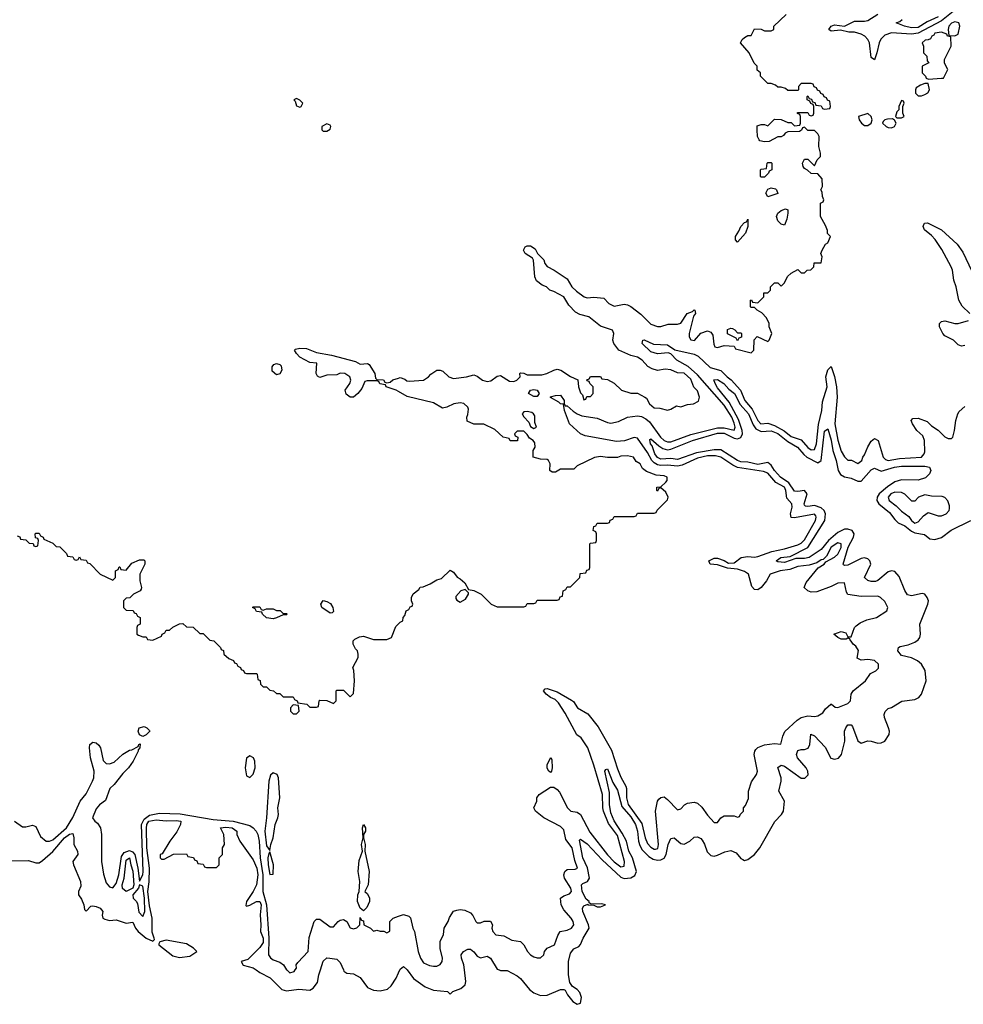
# Model space of a CAD drawing. Header units: inches. Extents: x 2710684 to 2828758, y 857022 to 965663.
# Tile 11 of 256: x 2737733 to 2743381, y 859794 to 865689. Entities that reach past the tile are written whole.
import ezdxf

# ---------------------------------------------------------------- set-up
doc = ezdxf.new("R2010")
doc.units = ezdxf.units.IN
doc.header["$MEASUREMENT"] = 0
for name, color, linetype in [('C7835', 7, 'Continuous'), ('C7836', 7, 'Continuous'), ('C7845', 7, 'Continuous'), ('C7846', 7, 'Continuous')]:
    doc.layers.add(name, color=color, linetype=linetype)

msp = doc.modelspace()

# ---------------------------------------------------------------- linework, layer by layer
at = {"layer": 'C7835', "color": 4}
for points, elevation in [([(2739148.5, 860000), (2739170, 859984.9), (2739232.1, 859952.1), (2739302, 859882), (2739330, 859875.5), (2739404, 859884), (2739470, 859878), (2739490, 859891.3), (2739514.7, 859925.3), (2739523, 859970), (2739533, 860000)], 4), ([(2739331.1, 860000), (2739350, 859982.8), (2739375.3, 859990), (2739382, 860000)], 8), ([(2739670.1, 860000), (2739673.2, 859993.2), (2739690, 859981), (2739730, 859976), (2739770, 859954.8), (2739814.9, 859894.9), (2739850, 859878), (2739890, 859874.9), (2739934.7, 859885.3), (2739955.1, 859904.9), (2739986, 859950), (2740000, 859981.9)], 4)]:
    msp.add_lwpolyline(points, dxfattribs=dict(at, elevation=elevation))
at = {"layer": 'C7836', "color": 4}
for points, elevation in [([(2739390, 865218), (2739374, 865210), (2739382, 865202), (2739390, 865174), (2739410, 865164.7), (2739418, 865170), (2739428, 865190), (2739410, 865208)], 16), ([(2739570, 865066), (2739542, 865050), (2739542, 865030), (2739546, 865026), (2739550, 865022), (2739570, 865022), (2739590, 865034), (2739595.3, 865050), (2739590, 865058)], 16), ([(2739270, 863562), (2739244.7, 863584.7), (2739244, 863610), (2739254.6, 863625.4), (2739270, 863631.3), (2739290, 863624.7), (2739297.3, 863617.3), (2739301, 863590), (2739290, 863568.7)], 12), ([(2739590, 862135.3), (2739542, 862170), (2739535.3, 862190), (2739548.7, 862211.3), (2739570, 862206), (2739592.7, 862192.7), (2739606, 862170), (2739610, 862146), (2739602, 862138)], 12), ([(2739190, 862154), (2739210, 862162), (2739250, 862162), (2739270, 862152), (2739291.6, 862151.6), (2739310, 862134), (2739330, 862134), (2739334, 862130), (2739330, 862126), (2739310, 862126), (2739270, 862108), (2739250, 862102), (2739210, 862108), (2739186, 862130), (2739182, 862142), (2739150, 862146), (2739142, 862162), (2739126, 862170), (2739130, 862174), (2739170, 862174), (2739178, 862158)], 12), ([(2739370, 861586), (2739354, 861570), (2739354, 861550), (2739370, 861534), (2739390, 861534), (2739406, 861550), (2739402, 861582)], 12), ([(2738470, 861398), (2738450, 861408), (2738442, 861430), (2738448, 861450), (2738476.9, 861456.9), (2738494, 861450), (2738510, 861434), (2738512, 861430), (2738490, 861408)], 8), ([(2739110, 861281.2), (2739090, 861268), (2739083, 861210), (2739090, 861162), (2739110, 861151.3), (2739130, 861171.3), (2739142, 861210), (2739140.9, 861250), (2739132.3, 861270)], 12), ([(2739250, 861179.3), (2739233.7, 861166.3), (2739223, 861130), (2739210.4, 860909.6), (2739199.1, 860830), (2739210, 860742), (2739230, 860714), (2739236, 860750), (2739249.4, 860790), (2739260.9, 860870), (2739278, 860910), (2739280.9, 860930), (2739277.2, 860970), (2739289.4, 861030), (2739281.2, 861150), (2739272.7, 861170)], 12), ([(2739790, 860354), (2739770, 860368.7), (2739755.1, 860410), (2739756, 860450), (2739764, 860470), (2739769.3, 860530), (2739759.5, 860590), (2739765.4, 860654.6), (2739785.2, 860710), (2739779, 860750), (2739789, 860790), (2739785.2, 860850), (2739790, 860870.8), (2739802, 860850), (2739802, 860830), (2739791.3, 860810), (2739791.3, 860790), (2739801, 860750), (2739798, 860710), (2739824, 860590), (2739818.8, 860510), (2739798, 860470), (2739814.6, 860454.6), (2739825.5, 860430), (2739826.4, 860410), (2739810, 860374)], 8), ([(2738370, 860469.8), (2738347.8, 860487.8), (2738346.5, 860510), (2738357.4, 860550), (2738370, 860656), (2738390, 860671.7), (2738396.9, 860630), (2738410, 860591), (2738416.6, 860510), (2738410, 860489.8)], 4), ([(2739230, 860706), (2739223.6, 860696.4), (2739218, 860670), (2739219.1, 860630), (2739230, 860572), (2739250, 860574), (2739251.8, 860630)], 12), ([(2738450, 860509.3), (2738443.9, 860490), (2738408.9, 860448.9), (2738412.4, 860430), (2738430.7, 860410.7), (2738437, 860397), (2738446.3, 860346.3), (2738470, 860320.5), (2738482.2, 860350), (2738479.3, 860430), (2738470, 860502)], 8), ([(2738610, 860178.7), (2738571.1, 860168.9), (2738564.7, 860155.3), (2738566, 860150), (2738650, 860084.2), (2738690, 860074.3), (2738750, 860082.6), (2738793.2, 860110), (2738773.2, 860130), (2738730, 860156.4)], 4)]:
    msp.add_lwpolyline(points, close=True, dxfattribs=dict(at, elevation=elevation))
for points, elevation in [([(2740000, 863462.2), (2739986, 863470), (2739926, 863490), (2739922, 863502), (2739888.4, 863508.4), (2739882, 863522), (2739870, 863526), (2739812.7, 863527.3), (2739798, 863522), (2739779.8, 863480.2), (2739756, 863450), (2739730, 863429.2), (2739710, 863429), (2739686.6, 863446.6), (2739681.2, 863470), (2739708.7, 863510), (2739715.3, 863530), (2739708.7, 863550), (2739678, 863570), (2739650, 863573.2), (2739630, 863562), (2739570, 863561.2), (2739530, 863546), (2739515.3, 863555.3), (2739508, 863570), (2739512, 863632), (2739470, 863637.2), (2739409.5, 863669.5), (2739388.7, 863690), (2739378, 863710), (2739384, 863716), (2739410, 863722.8), (2739450, 863720.5), (2739510, 863696.3), (2739599.9, 863679.9), (2739742.5, 863642.5), (2739770, 863627.3), (2739814, 863630), (2739824.7, 863624.7), (2739858, 863570), (2739862, 863542), (2739870, 863534), (2739910, 863532), (2739918, 863518), (2739930, 863514), (2739950, 863518), (2739966.6, 863533.4), (2740000, 863543.7)], 12), ([(2737718, 862598), (2737732.7, 862592.7), (2737738, 862578), (2737770, 862574), (2737790, 862554), (2737812.7, 862552.7), (2737818, 862538), (2737830, 862534), (2737842, 862538), (2737846, 862570), (2737842, 862582), (2737827.3, 862587.3), (2737826, 862610), (2737830, 862614), (2737850, 862614), (2737858, 862598), (2737874, 862590), (2737878, 862578), (2737930, 862554), (2737950, 862534), (2737972.7, 862532.7), (2738012.7, 862492.7), (2738018, 862478), (2738050, 862474), (2738058, 862458), (2738070, 862454), (2738082, 862458), (2738090, 862474), (2738098, 862458), (2738130, 862454), (2738138, 862438), (2738152.7, 862432.7), (2738214, 862370), (2738290, 862334), (2738306, 862350), (2738306, 862390), (2738322, 862398), (2738327.3, 862412.7), (2738332.7, 862412.7), (2738338, 862398), (2738370, 862394), (2738404, 862436), (2738450, 862456), (2738476, 862456), (2738482, 862450), (2738481, 862430), (2738451.3, 862370), (2738451.3, 862330), (2738462, 862290), (2738459.6, 862280.4), (2738454, 862270), (2738414, 862250), (2738392.7, 862227.3), (2738370, 862226), (2738354, 862210), (2738354, 862170), (2738370, 862154), (2738412.7, 862152.7), (2738418, 862138), (2738430, 862134), (2738438, 862118), (2738454, 862110), (2738454, 862070), (2738438, 862062), (2738434, 862050), (2738434, 862010), (2738443.6, 862003.6), (2738470, 861994), (2738490, 861994), (2738498, 861978), (2738530, 861974), (2738582, 861998), (2738586, 862010), (2738602, 862018), (2738610, 862034), (2738630, 862034), (2738648.4, 862051.6), (2738688.4, 862071.6), (2738710, 862074), (2738730, 862054), (2738771.6, 862051.6), (2738810, 862014), (2738830, 862014), (2738870, 861974), (2738894, 861970), (2738934, 861930), (2738938, 861918), (2738952.7, 861912.7), (2738954, 861890), (2738983.6, 861863.6), (2739012.7, 861852.7), (2739018, 861838), (2739030, 861834), (2739038, 861818), (2739054, 861810), (2739058, 861798), (2739072.7, 861792.7), (2739078, 861778), (2739090, 861774), (2739150, 861774), (2739154, 861770), (2739158, 861738), (2739172.7, 861732.7), (2739174, 861710), (2739190, 861694), (2739210, 861694), (2739230, 861674), (2739251.6, 861671.6), (2739270, 861654), (2739290, 861654), (2739310, 861634), (2739370, 861634), (2739378, 861618), (2739394, 861610), (2739398, 861598), (2739451.6, 861591.6), (2739470, 861574), (2739510, 861574), (2739522, 861578), (2739526, 861610), (2739530, 861614), (2739570, 861612), (2739610, 861594), (2739626, 861610), (2739626, 861670), (2739630, 861674), (2739670, 861674), (2739710, 861634), (2739730, 861654), (2739737.2, 861730), (2739732.5, 861792.5), (2739726, 861810), (2739758, 861870), (2739758, 861890), (2739755.3, 861910), (2739742.7, 861922.7), (2739728.7, 861950), (2739729.1, 861970.9), (2739739, 861981), (2739765.6, 861994.4), (2739790, 861998), (2739850, 861978), (2739930, 861978), (2739958, 861990), (2739984, 862056), (2740000, 862072)], 12), ([(2737702, 860890), (2737750, 860856), (2737770, 860856), (2737810, 860866), (2737830, 860858), (2737858, 860798), (2737890.8, 860770.8), (2737910, 860770.7), (2737930, 860778.4), (2738012.1, 860850), (2738050, 860913.4), (2738095.1, 861010), (2738130, 861054.4), (2738168.3, 861130), (2738175.8, 861150), (2738178, 861190), (2738156.3, 861270), (2738149.6, 861330), (2738152.3, 861350), (2738170, 861363.8), (2738190, 861359.3), (2738206.1, 861346.1), (2738215.6, 861330), (2738232.8, 861252.8), (2738250, 861234.8), (2738270, 861233.4), (2738297.2, 861242.8), (2738350, 861290.7), (2738390, 861314.8), (2738403.1, 861316.9), (2738442, 861338), (2738446, 861350), (2738452.7, 861352.7), (2738452, 861330), (2738442, 861318), (2738442, 861310), (2738410.9, 861249.1), (2738384.7, 861210), (2738350, 861175.3), (2738298.8, 861110), (2738273, 861087), (2738246, 861014), (2738210, 860988.7), (2738190, 860964), (2738167.7, 860910), (2738182, 860890), (2738199.1, 860879.1), (2738216, 860850), (2738222.8, 860810), (2738223, 860650), (2738233.2, 860573.2), (2738250, 860522), (2738270, 860498), (2738290, 860491.3), (2738310, 860517.3), (2738326, 860570), (2738341.3, 860678.7), (2738357.6, 860702.4), (2738390, 860714.7), (2738407.2, 860707.2), (2738421.2, 860690), (2738439.7, 860610), (2738450, 860532), (2738469.3, 860570), (2738471.6, 860590), (2738462.4, 860870), (2738477.8, 860902.2), (2738510, 860926.3), (2738570, 860937.4), (2738694, 860934), (2738890, 860901.2), (2739010.2, 860890.2), (2739110, 860865.4), (2739130.8, 860850.8), (2739147.6, 860830), (2739157.4, 860810), (2739166.7, 860770), (2739172, 860670), (2739188, 860570), (2739188, 860470), (2739209.4, 860390), (2739224.6, 860190), (2739222, 860090), (2739232.8, 860072.8), (2739250, 860060.7), (2739290, 860046), (2739310.8, 860030.8), (2739330, 860001), (2739331.1, 860000)], 8), ([(2737672.7, 860652.7), (2737784.7, 860655.3), (2737830, 860640.7), (2737850, 860642), (2737870, 860655.5), (2737930.8, 860709.2), (2738001.3, 860790), (2738030, 860811.8), (2738050, 860816), (2738057.1, 860790), (2738057.3, 860750), (2738078, 860710), (2738081, 860690), (2738051.3, 860648.7), (2738054.8, 860630), (2738097.3, 860530), (2738098, 860502), (2738084.7, 860470), (2738084.7, 860450), (2738102.8, 860422.8), (2738116, 860390), (2738121, 860361), (2738130, 860352), (2738159, 860381), (2738170, 860384), (2738190, 860379.3), (2738214.8, 860370), (2738230.4, 860350.4), (2738226.8, 860326.8), (2738230.7, 860310.7), (2738243.1, 860303.1), (2738270, 860296.4), (2738310, 860299.5), (2738370, 860279.3), (2738410, 860286), (2738424.9, 860250), (2738440.7, 860230), (2738490, 860190.7), (2738530, 860171.3), (2738538.6, 860181.4), (2738538, 860190), (2738525.6, 860225.6), (2738526, 860310), (2738510, 860384), (2738500.2, 860470), (2738507.2, 860527.2), (2738509.8, 860609.8), (2738493.2, 860730), (2738492.3, 860847.7), (2738493.7, 860870), (2738506.4, 860890), (2738550, 860898.9), (2738610, 860892.2), (2738670, 860894.6), (2738698, 860890), (2738696, 860870), (2738674, 860826), (2738631.3, 860770), (2738584.7, 860695.3), (2738574, 860690), (2738574, 860670), (2738582, 860662), (2738596.4, 860663.6), (2738652.7, 860692.7), (2738730, 860694), (2738738, 860678), (2738772.7, 860672.7), (2738778, 860658), (2738792.7, 860652.7), (2738798, 860638), (2738830, 860634), (2738838, 860618), (2738850, 860614), (2738910, 860614), (2738926, 860630), (2738926, 860670), (2738946, 860690), (2738946, 860730), (2738958, 860750), (2738955.3, 860810), (2738935.3, 860850), (2738965.7, 860854.3), (2739004.7, 860850), (2739031.3, 860830), (2739031.3, 860810), (2739051, 860770), (2739130, 860659.1), (2739152.7, 860610), (2739157.1, 860570), (2739150, 860509.2), (2739130.3, 860469.7), (2739091, 860410), (2739086.4, 860386.4), (2739090, 860382), (2739110, 860387.3), (2739150, 860410.4), (2739170, 860410.3), (2739178.4, 860390), (2739171.3, 860330), (2739176.9, 860270), (2739173.7, 860230), (2739190.8, 860190.8), (2739190, 860163.7), (2739170, 860133.3), (2739097.3, 860062.7), (2739058, 860050), (2739070, 860028), (2739130, 860013), (2739148.5, 860000)], 4), ([(2739382, 860000), (2739388.7, 860010), (2739388, 860030), (2739396.4, 860043.6), (2739459, 860110), (2739466, 860194), (2739495.3, 860290), (2739510, 860304.7), (2739530, 860304.7), (2739590, 860258), (2739610, 860258), (2739638, 860290), (2739650, 860298), (2739670, 860302), (2739691.3, 860290), (2739710, 860252), (2739730, 860246), (2739750, 860252), (2739768, 860270), (2739770, 860314), (2739778, 860298), (2739790, 860294), (2739792, 860270), (2739832, 860250), (2739850, 860232), (2739870, 860238), (2739890, 860231.3), (2739911.3, 860231.3), (2739930, 860222), (2739947.3, 860232.7), (2739948, 860290), (2739968, 860310), (2740000, 860320.8)], 8), ([(2739533, 860000), (2739550, 860051.3), (2739570, 860071.3), (2739588.9, 860071.1), (2739630, 860064.7), (2739650, 860044.7), (2739670.1, 860000)], 4)]:
    msp.add_lwpolyline(points, dxfattribs=dict(at, elevation=elevation))
at = {"layer": 'C7845', "color": 4, "elevation": 4}
for points in [[(2740000, 859981.9), (2740008, 860000)], [(2740052, 860000), (2740090, 859947.7), (2740158.6, 859898.6), (2740210, 859878.4), (2740294, 859870), (2740310, 859854), (2740326, 859870), (2740372.1, 859887.9), (2740399, 859910), (2740403.7, 859930), (2740394.9, 860000)], [(2740602, 860000), (2740610, 859997.3), (2740650, 859996.3), (2740710, 859964.4), (2740730, 859948.4), (2740783.1, 859883.1), (2740810, 859862.3), (2740850, 859847.6), (2740890, 859847.8), (2740970, 859882.8), (2740990, 859882), (2740998, 859878), (2741011.3, 859850), (2741042.8, 859810), (2741070, 859794), (2741090, 859801), (2741095.3, 859835.3), (2741085.6, 859865.6), (2741070, 859882), (2741041.2, 859901.2), (2741025.2, 859925.2), (2741018, 859970), (2741017.9, 860000)]]:
    msp.add_lwpolyline(points, dxfattribs=at)
at = {"layer": 'C7846', "color": 4}
for points, elevation in [([(2743330, 865745.6), (2743250, 865682.5), (2743110, 865607.4), (2743070, 865602.9), (2742950, 865610.8), (2742910, 865597.2), (2742887.8, 865572.2), (2742876.1, 865550), (2742863.8, 865490), (2742850, 865448.7), (2742830, 865462), (2742818.5, 865550), (2742809.7, 865570), (2742790.6, 865590.6), (2742770, 865602.7), (2742730, 865615.1), (2742694.5, 865614.5), (2742646.3, 865626.3), (2742590, 865621.2), (2742575.3, 865630), (2742589, 865650), (2742610, 865658), (2742670, 865650.5), (2742730, 865679.5), (2742790, 865680.3), (2742810, 865684.9), (2742870, 865722)], 8), ([(2740000, 863543.7), (2740010, 863546.8), (2740037.3, 863537.3), (2740050, 863526.8), (2740064.9, 863524.9), (2740150, 863531), (2740179, 863550), (2740192.9, 863567.1), (2740230, 863591), (2740250, 863591), (2740265.4, 863585.4), (2740302, 863550), (2740330, 863541), (2740406, 863550), (2740450, 863562), (2740470, 863554), (2740502, 863530), (2740530, 863522.8), (2740552.9, 863527.1), (2740590, 863554), (2740610, 863558), (2740664.5, 863524.5), (2740690, 863522.8), (2740708, 863530), (2740728, 863550), (2740726, 863570), (2740730, 863574), (2740750, 863572), (2740770, 863562), (2740857.5, 863562.5), (2740888, 863570), (2740930, 863591), (2740950, 863596), (2740970.7, 863590.7), (2741030, 863552), (2741072.7, 863532.7), (2741078, 863490), (2741090, 863454), (2741102, 863442), (2741110, 863414), (2741122, 863418), (2741127.3, 863432.7), (2741150, 863434), (2741166, 863450), (2741166, 863490), (2741146, 863510), (2741142, 863522), (2741130, 863526), (2741127.3, 863532.7), (2741142, 863538), (2741150, 863552), (2741210, 863552), (2741218, 863538), (2741250, 863534), (2741290, 863512), (2741334, 863470), (2741390, 863452), (2741430, 863452), (2741474, 863430), (2741483.6, 863423.6), (2741502, 863390), (2741530, 863364.7), (2741563.6, 863363.6), (2741610, 863352), (2741630, 863358), (2741663.1, 863376.9), (2741690, 863372), (2741730, 863384.7), (2741766, 863390), (2741795.3, 863404.7), (2741802, 863430), (2741790, 863466), (2741768.7, 863488.7), (2741750, 863537.2), (2741710, 863571.8), (2741670, 863574), (2741630, 863593.2), (2741596.5, 863596.5), (2741550, 863588.7), (2741518, 863598), (2741492.7, 863612.7), (2741459, 863650), (2741430, 863669), (2741390, 863679), (2741318, 863710), (2741288.7, 863750), (2741282, 863770), (2741289, 863810), (2741281.2, 863830), (2741210, 863854.5), (2741139, 863910), (2741084.5, 863924.5), (2741058.6, 863938.6), (2741020.2, 863980.2), (2740989.1, 864029.1), (2740930, 864062), (2740906, 864070), (2740886, 864090), (2740860.2, 864100.2), (2740825.6, 864125.6), (2740815.3, 864150), (2740808.7, 864250), (2740802, 864262), (2740759, 864290), (2740749, 864310), (2740758, 864330), (2740770, 864336), (2740790, 864334.8), (2740818, 864318), (2740832, 864290), (2740870, 864251.3), (2740876, 864230), (2740890, 864211.3), (2740932, 864190), (2741010, 864138), (2741038, 864090), (2741064.5, 864064.5), (2741112, 864030), (2741130, 864022.8), (2741170, 864027.7), (2741230, 864021), (2741258.8, 863990), (2741290, 863973.4), (2741350, 863986), (2741370, 863981), (2741390, 863971), (2741450, 863926), (2741510, 863866), (2741550, 863851.3), (2741570, 863851.3), (2741614.6, 863865.4), (2741670, 863866), (2741690, 863871.3), (2741728.7, 863930), (2741759, 863941), (2741770, 863952), (2741774, 863950), (2741778, 863930), (2741766, 863914), (2741738.8, 863810), (2741738.8, 863790), (2741750, 863771.3), (2741772.1, 863767.9), (2741810, 863812), (2741850, 863826), (2741870, 863818), (2741880.7, 863800.7), (2741887.1, 863747.1), (2741894, 863730), (2741910, 863726), (2741950, 863738), (2742010, 863734), (2742018, 863718), (2742110, 863694), (2742126, 863710), (2742128.4, 863771.6), (2742147.3, 863792.7), (2742210, 863762), (2742218, 863770), (2742235.3, 863810), (2742218, 863850), (2742218, 863870), (2742203.1, 863903.1), (2742174.6, 863934.6), (2742146, 863950), (2742130, 863966), (2742110, 863966), (2742106, 863970), (2742106, 864010), (2742112.7, 864012.7), (2742118, 863998), (2742150, 863994), (2742186, 864030), (2742187.3, 864052.7), (2742210, 864054), (2742226, 864070), (2742226, 864090), (2742250, 864114), (2742270, 864114), (2742290, 864094), (2742310, 864114), (2742329.1, 864150.9), (2742350, 864172), (2742390, 864194), (2742410, 864174), (2742430, 864174), (2742446, 864190), (2742468, 864192), (2742486, 864210), (2742487.3, 864232.7), (2742530, 864234), (2742535.3, 864270), (2742528.7, 864290), (2742535.3, 864310), (2742555.3, 864344.7), (2742570, 864354), (2742586, 864390), (2742568.4, 864408.4), (2742567.3, 864427.3), (2742556.4, 864456.4), (2742526, 864510), (2742526, 864590), (2742542, 864598), (2742546, 864610), (2742538, 864630), (2742536.4, 864656.4), (2742528, 864670), (2742538, 864690), (2742536.4, 864736.4), (2742510, 864766), (2742470, 864768), (2742448.4, 864788.4), (2742430, 864798), (2742422, 864810), (2742418, 864830), (2742430, 864854), (2742450, 864854), (2742490, 864814), (2742506, 864850), (2742526, 864870), (2742526, 864890), (2742515.3, 864930), (2742518, 864990), (2742510, 865006), (2742490, 865026), (2742450, 865026), (2742430, 865046), (2742418, 865042), (2742412.7, 865027.3), (2742399.6, 865020.4), (2742330, 865018), (2742314, 865010), (2742303.6, 864996.4), (2742290, 864988), (2742270, 864988), (2742219.6, 864960.4), (2742190, 864958), (2742163.1, 864963.1), (2742158, 864970), (2742148, 864990), (2742146, 865030), (2742147.3, 865052.7), (2742170, 865062), (2742190, 865062), (2742210, 865054), (2742250, 865094), (2742290, 865092), (2742330, 865074), (2742350, 865074), (2742370, 865054), (2742402, 865058), (2742406, 865070), (2742406, 865110), (2742402, 865122), (2742387.3, 865127.3), (2742387.3, 865132.7), (2742450, 865134), (2742458, 865118), (2742470, 865114), (2742482, 865118), (2742486, 865130), (2742486, 865170), (2742482, 865182), (2742467.3, 865187.3), (2742462, 865202), (2742446, 865210), (2742446, 865230), (2742450, 865234), (2742458, 865218), (2742472.7, 865212.7), (2742478, 865198), (2742492.7, 865192.7), (2742498, 865178), (2742530, 865174), (2742538, 865158), (2742550, 865154), (2742582, 865158), (2742586, 865170), (2742582, 865202), (2742567.3, 865207.3), (2742562, 865222), (2742547.3, 865227.3), (2742542, 865242), (2742527.3, 865247.3), (2742522, 865262), (2742507.3, 865267.3), (2742502, 865282), (2742487.3, 865287.3), (2742482, 865302), (2742470, 865306), (2742410, 865306), (2742394, 865290), (2742394, 865270), (2742390, 865266), (2742330, 865266), (2742316.4, 865276.4), (2742290, 865286), (2742270, 865286), (2742256.4, 865296.4), (2742230, 865306), (2742210, 865306), (2742166, 865350), (2742166, 865370), (2742147.3, 865387.3), (2742146, 865410), (2742128.4, 865428.4), (2742098, 865490), (2742048, 865550), (2742058, 865570), (2742070, 865582), (2742090, 865594), (2742110, 865594), (2742130, 865634), (2742170, 865632), (2742190, 865622), (2742230, 865622), (2742246, 865630), (2742246, 865650), (2742320.4, 865719.6)], 12), ([(2743230, 865706), (2743164.2, 865675.8), (2743110, 865642.7), (2743070, 865639.7), (2743028.7, 865650), (2742978, 865670), (2743001.5, 865678.5), (2743015.3, 865690)], 4), ([(2743419.6, 863930), (2743374.4, 863974.4), (2743353.7, 864010), (2743337.3, 864090), (2743324.2, 864130), (2743316.3, 864190), (2743308, 864210), (2743252.7, 864312.7), (2743212.5, 864372.5), (2743190, 864397.2), (2743149, 864430), (2743141.2, 864450), (2743142.7, 864457.3), (2743149.4, 864470.6), (2743166.6, 864473.4), (2743250, 864430.4), (2743344.9, 864344.9), (2743377.7, 864297.8), (2743470, 864102.8)], 8), ([(2743390, 863738), (2743370, 863735.3), (2743350, 863742), (2743322, 863770), (2743270, 863797.2), (2743257.2, 863810), (2743239, 863850), (2743238, 863870), (2743250, 863882), (2743270, 863886), (2743330, 863870.5), (2743350, 863870.4), (2743411, 863889)], 8), ([(2740000, 860320.8), (2740029.3, 860330.7), (2740062, 860322), (2740071.1, 860311.1), (2740086, 860250), (2740096, 860230), (2740118, 860110), (2740131.1, 860071.1), (2740150, 860042), (2740186, 860026), (2740210, 860022), (2740230, 860022), (2740250, 860032), (2740262, 860050), (2740264, 860070), (2740249.1, 860129.1), (2740248.7, 860170), (2740268.7, 860211.3), (2740273.2, 860250), (2740297.2, 860290), (2740305.6, 860314.4), (2740330, 860351.3), (2740350, 860358), (2740370, 860362), (2740396.9, 860356.9), (2740430, 860342), (2740445.4, 860325.4), (2740462, 860290), (2740470, 860282), (2740490, 860282), (2740512.7, 860292.7), (2740550, 860292), (2740562, 860270), (2740558, 860250), (2740564.7, 860230), (2740582, 860210), (2740630, 860204.7), (2740678, 860178), (2740730.9, 860170.9), (2740750.9, 860150.9), (2740772, 860110), (2740791, 860091), (2740810, 860078), (2740830, 860072), (2740850, 860072), (2740868.9, 860091.1), (2740874, 860110), (2740889.3, 860130.7), (2740934, 860150), (2740953.6, 860206.4), (2740968, 860230), (2741010, 860238.8), (2741035.3, 860250), (2741049, 860270), (2741045.2, 860290), (2741033.2, 860310), (2740990, 860359), (2740974.5, 860390), (2740969.3, 860430), (2740990, 860444), (2741023.7, 860456.3), (2741035.1, 860470), (2741031.8, 860490), (2740992.7, 860550), (2740989.2, 860570), (2740995.3, 860590), (2741010, 860601), (2741056.6, 860603.4), (2741071.8, 860610), (2741054.6, 860654.6), (2741039.2, 860730), (2741001.2, 860781.2), (2740990, 860839.3), (2740970, 860858.4), (2740869.2, 860910), (2740819, 860950), (2740809.2, 860970.8), (2740828, 861010), (2740828, 861030), (2740842, 861050), (2740910, 861094.8), (2740930, 861094), (2740950, 861079.1), (2740963.7, 861063.7), (2741011.3, 860970), (2741030.9, 860950.9), (2741070, 860944.9), (2741090.3, 860930.3), (2741144.4, 860824.5), (2741250, 860688.7), (2741290, 860647.2), (2741330, 860617.1), (2741350, 860621), (2741352.6, 860650), (2741310, 860804.5), (2741257.3, 860877.3), (2741227.6, 860950), (2741222.4, 860970), (2741220.3, 861050), (2741170, 861225.2), (2741132.8, 861330), (2741092.7, 861390), (2741067, 861407), (2740998, 861538), (2740958, 861598), (2740938, 861618), (2740909, 861630), (2740884, 861650), (2740868.7, 861670), (2740878, 861682), (2740890, 861684.7), (2740950, 861664.7), (2741035.3, 861615.3), (2741046.8, 861606.8), (2741071.3, 861570), (2741133.2, 861533.2), (2741195.2, 861455.3), (2741275.4, 861315.4), (2741310, 861204), (2741330, 861154), (2741360.5, 861100.5), (2741365.1, 861085.1), (2741363.8, 861030), (2741375.5, 860990), (2741456.2, 860876.2), (2741476.5, 860790), (2741490, 860757.1), (2741510, 860734.4), (2741530, 860722.4), (2741537.6, 860722.4), (2741552.7, 860727.3), (2741556.3, 860750), (2741538.4, 860950), (2741549.3, 861010), (2741558, 861022), (2741570, 861031.3), (2741590, 861036), (2741610, 861021), (2741670, 860958), (2741690, 860964.7), (2741711.7, 860988.3), (2741730, 860999.1), (2741770, 861004.9), (2741790, 860997.3), (2741815.2, 860975.2), (2741850, 860926), (2741890, 860882), (2741910, 860882), (2741928.9, 860911.1), (2741950, 860922), (2742010, 860922), (2742030, 860914), (2742042, 860918), (2742047.3, 860932.7), (2742066, 860950), (2742066, 860970), (2742076.4, 860983.6), (2742094.6, 861025.4), (2742095.3, 861070), (2742113.6, 861126.4), (2742142, 861170), (2742148.7, 861190), (2742129.3, 861290), (2742132.7, 861310), (2742139.5, 861320.5), (2742150, 861330.7), (2742190, 861347.7), (2742250, 861356), (2742288, 861352), (2742300.2, 861399.8), (2742312.9, 861427.1), (2742385.6, 861494.4), (2742410, 861511.3), (2742450, 861521), (2742490, 861518), (2742510, 861522), (2742540.4, 861539.6), (2742556.4, 861563.6), (2742588.4, 861591.6), (2742591.6, 861591.6), (2742612.7, 861572.7), (2742630, 861572), (2742690, 861594.8), (2742705.2, 861610), (2742709.4, 861650), (2742721.2, 861670), (2742795.3, 861730), (2742826, 861774), (2742858, 861790), (2742872.9, 861807.1), (2742874, 861830), (2742850, 861853.2), (2742810, 861859), (2742770, 861855.3), (2742746, 861866), (2742752.9, 861912.9), (2742738, 861938), (2742722, 861950), (2742708.9, 861968.9), (2742706, 861970), (2742702, 861982), (2742690, 861986), (2742679.8, 861980.2), (2742650, 861979.3), (2742628.7, 861990), (2742606, 862010), (2742650, 862026.8), (2742678, 862018), (2742690, 861994), (2742710, 861994), (2742728.7, 862050), (2742739.3, 862060.7), (2742762.7, 862077.3), (2742803.6, 862096.4), (2742862, 862110), (2742922, 862150), (2742928, 862170), (2742910, 862206), (2742886, 862230), (2742870, 862238), (2742770, 862235.3), (2742690, 862248), (2742681.2, 862261.2), (2742670, 862318), (2742630, 862316), (2742590, 862296), (2742503.1, 862263.1), (2742470, 862262), (2742450, 862268.7), (2742428.7, 862290), (2742440.2, 862319.8), (2742512.5, 862407.5), (2742548, 862430), (2742557.2, 862442.8), (2742610, 862470.6), (2742630, 862488.2), (2742649.2, 862529.2), (2742648.7, 862550), (2742630, 862556.2), (2742590.6, 862530), (2742562, 862478), (2742542, 862458), (2742530, 862455.1), (2742503.8, 862436.2), (2742457.6, 862422.4), (2742390, 862415.1), (2742341.8, 862398.2), (2742284.7, 862390), (2742224.7, 862370), (2742202.8, 862330), (2742171, 862290), (2742150, 862275.3), (2742130, 862278), (2742114.6, 862294.6), (2742095.3, 862370), (2742070, 862386), (2742030, 862399.5), (2741970, 862405.2), (2741910, 862425.2), (2741866, 862430), (2741858, 862450), (2741890, 862466), (2741910, 862464.7), (2741950, 862450.8), (2741974.8, 862434.8), (2742010, 862437.3), (2742051.3, 862468.7), (2742090, 862475.8), (2742130, 862472), (2742150, 862474.9), (2742234.5, 862505.5), (2742310, 862520.3), (2742390, 862544.4), (2742410, 862554), (2742430, 862574.9), (2742495.6, 862690), (2742500.9, 862710), (2742497.6, 862717.6), (2742489.1, 862729.1), (2742370, 862706.6), (2742349.5, 862709.5), (2742346, 862730), (2742355.6, 862770), (2742355.1, 862790), (2742325.1, 862825.1), (2742318.5, 862870), (2742310, 862889.4), (2742258.8, 862918.8), (2742210, 862973.3), (2742184.2, 862984.2), (2742030, 863008.3), (2742001.1, 863021.1), (2741930, 863069.7), (2741897.5, 863077.5), (2741850, 863077), (2741790, 863064.4), (2741697.3, 863022.7), (2741670, 863015.3), (2741610, 863021.1), (2741570, 863019.4), (2741550, 863024.1), (2741530, 863035.6), (2741516.4, 863050), (2741490, 863096.9), (2741430, 863183.6), (2741410, 863188), (2741353.3, 863166.7), (2741303.9, 863163.9), (2741116.6, 863196.6), (2741090, 863209.3), (2741022.9, 863270), (2740994, 863350), (2740987.3, 863387.3), (2740970, 863388.7), (2740959.3, 863399.3), (2740910, 863428), (2740910, 863432), (2740940.2, 863439.8), (2740970, 863441), (2740991, 863410), (2740991.3, 863391.3), (2740998, 863378), (2741010, 863378), (2741044.7, 863344.7), (2741068.6, 863328.6), (2741096.5, 863316.5), (2741190, 863302.4), (2741250, 863277.3), (2741270, 863274), (2741317.4, 863282.6), (2741371.1, 863308.9), (2741430, 863316.5), (2741453.7, 863313.7), (2741480.2, 863300.2), (2741501.8, 863281.8), (2741568.9, 863190), (2741590, 863170.3), (2741610, 863161.5), (2741630, 863160.7), (2741750, 863206.2), (2741910, 863245.4), (2741950, 863246), (2742010, 863230.8), (2742015.3, 863250), (2742010, 863274), (2741994.2, 863310), (2741950, 863382), (2741790, 863562.2), (2741733.4, 863613.4), (2741665.6, 863650), (2741630, 863689.4), (2741613.6, 863693.6), (2741550, 863688), (2741510, 863700.7), (2741459.3, 863750), (2741462, 863770), (2741470, 863773), (2741526.7, 863746.7), (2741610, 863742), (2741653, 863713), (2741770, 863686), (2741793.7, 863673.7), (2741865.9, 863605.9), (2741930, 863588.8), (2741967.4, 863550), (2741991.8, 863531.8), (2742047.9, 863470), (2742072.4, 863410), (2742116.2, 863356.2), (2742150, 863288.4), (2742168.4, 863270), (2742210, 863274), (2742250, 863260.3), (2742308, 863228), (2742350, 863193.4), (2742410, 863173), (2742450, 863128), (2742470, 863114), (2742490, 863116), (2742501.3, 863150), (2742514.2, 863265.8), (2742533.3, 863350), (2742538.5, 863401.5), (2742565.4, 863490), (2742557.6, 863550), (2742570, 863592), (2742590, 863612), (2742610, 863552), (2742622, 863490), (2742625.3, 863430), (2742611.6, 863270), (2742630, 863171), (2742650, 863106), (2742670, 863071.3), (2742690, 863052), (2742711.1, 863051.1), (2742750, 863032), (2742774, 863050), (2742779, 863070), (2742790, 863084.7), (2742810, 863131.3), (2742830, 863164.7), (2742850, 863181), (2742870.5, 863170.5), (2742900.4, 863070), (2742915.6, 863055.6), (2742930.5, 863050.5), (2742998, 863062), (2743130, 863070.6), (2743147, 863090), (2743150, 863102), (2743149.4, 863170), (2743137.6, 863197.6), (2743102.7, 863230), (2743077.2, 863270), (2743069.2, 863290), (2743078, 863302), (2743110, 863302.8), (2743164, 863284), (2743190, 863258), (2743230, 863232), (2743270, 863192), (2743290, 863182), (2743310, 863182), (2743318, 863190), (2743328.7, 863230), (2743335.3, 863290), (2743348, 863330), (2743356.4, 863343.6), (2743390, 863374)], 8), ([(2741017.9, 860000), (2741017.6, 860050), (2741030, 860101), (2741050, 860126), (2741079.3, 860140.7), (2741090, 860151.3), (2741105.6, 860190), (2741140.7, 860250), (2741136.3, 860270), (2741102.4, 860350), (2741100.9, 860370), (2741110, 860382.8), (2741134, 860394), (2741134, 860390), (2741170, 860386.8), (2741190, 860378), (2741210, 860378), (2741238, 860390), (2741216, 860396), (2741154, 860394), (2741142, 860402), (2741142, 860410), (2741123.3, 860423.3), (2741099.1, 860470), (2741096, 860510), (2741102.7, 860517.3), (2741130.9, 860529.1), (2741143.6, 860550), (2741132, 860612), (2741103.5, 860670), (2741084, 860776), (2741090, 860782), (2741130, 860754), (2741219.1, 860659.1), (2741330, 860554.6), (2741350, 860547.6), (2741390, 860550.4), (2741414.3, 860565.7), (2741425.1, 860590), (2741399.7, 860670), (2741378.5, 860710), (2741364.8, 860770), (2741339, 860819), (2741290, 860892), (2741270, 860941.2), (2741262.3, 860990), (2741262.6, 861062.6), (2741235.3, 861190), (2741240.2, 861199.8), (2741250, 861204.7), (2741282.4, 861122.4), (2741310, 861076), (2741337.6, 860977.6), (2741390, 860916.9), (2741418.6, 860870), (2741430, 860831), (2741436.9, 860770), (2741444.5, 860744.5), (2741458.5, 860718.5), (2741498.5, 860678.5), (2741523.7, 860663.7), (2741550, 860656.5), (2741570, 860658.2), (2741590.6, 860669.4), (2741603.1, 860690), (2741614.7, 860750), (2741630, 860787.3), (2741650, 860790.5), (2741690, 860756.4), (2741710, 860752), (2741744.5, 860770), (2741770, 860794), (2741790, 860797.3), (2741810, 860787.3), (2741817.4, 860777.4), (2741832.4, 860752.4), (2741847.6, 860707.6), (2741870, 860684.9), (2741890, 860681.5), (2741910, 860686), (2741952.9, 860707.1), (2741990, 860715.5), (2742020.6, 860700.6), (2742050, 860666), (2742060.2, 860660.3), (2742070, 860655.8), (2742090, 860661.1), (2742130, 860690.3), (2742163.1, 860730), (2742252.2, 860887.8), (2742292.3, 860930), (2742304.5, 860950), (2742311.1, 861010), (2742277, 861070), (2742290.9, 861130.9), (2742289.7, 861150), (2742270, 861211.3), (2742290, 861224.9), (2742310, 861219.3), (2742410, 861148), (2742432.2, 861147.8), (2742451.6, 861168.4), (2742450.8, 861190), (2742439.8, 861210), (2742388.9, 861268.9), (2742382, 861290), (2742390, 861313.4), (2742410, 861319.5), (2742430, 861318.7), (2742452.6, 861327.4), (2742461.1, 861350), (2742468, 861412), (2742490, 861402), (2742553.7, 861333.7), (2742587.8, 861267.8), (2742610, 861260.8), (2742632.9, 861267.1), (2742652.1, 861290), (2742672.4, 861370), (2742669.7, 861430.3), (2742677, 861450), (2742690, 861467.3), (2742710, 861467.3), (2742718, 861458), (2742750, 861370.7), (2742770, 861358.4), (2742810, 861371.7), (2742830, 861370.3), (2742870, 861356.9), (2742890, 861358.5), (2742910, 861370.3), (2742937.3, 861410), (2742938.5, 861430), (2742933.5, 861450), (2742909.4, 861510.6), (2742906, 861530), (2742912.7, 861547.3), (2742930, 861564.7), (2742950, 861571.3), (2743012, 861608), (2743090, 861619.5), (2743114.5, 861630), (2743129.6, 861650), (2743158.9, 861730), (2743152.1, 861792.1), (2743130.9, 861830.9), (2743106.6, 861850), (2743070, 861868.2), (2743010, 861882.9), (2742989.3, 861910), (2742992.7, 861930), (2743002.8, 861937.2), (2743050, 861947), (2743090, 861962), (2743110, 861975.5), (2743120.5, 861990), (2743124.7, 862010), (2743119.7, 862070), (2743167.8, 862190), (2743171.5, 862210), (2743164.2, 862230), (2743150, 862249.5), (2743134.5, 862254.5), (2743070, 862240.3), (2743046.5, 862246.5), (2743030.7, 862270.7), (2742995.9, 862355.9), (2742970, 862385.1), (2742950, 862389.8), (2742930, 862383.9), (2742870, 862331.1), (2742854.5, 862325.5), (2742830, 862325.6), (2742810, 862331.5), (2742789.7, 862350), (2742826.6, 862430), (2742821.3, 862450), (2742810, 862460.5), (2742790, 862467.1), (2742770, 862463.1), (2742690, 862423.5), (2742670, 862420.9), (2742664.2, 862424.2), (2742660.9, 862430), (2742691.9, 862530), (2742724.4, 862590), (2742727.8, 862610), (2742714.5, 862630), (2742690, 862638.3), (2742670, 862638.3), (2742630, 862619.1), (2742572.9, 862570), (2742530, 862517.7), (2742458, 862470), (2742430, 862463.8), (2742377.3, 862462.7), (2742310, 862438.4), (2742270, 862443.7), (2742261.2, 862450), (2742288.7, 862470), (2742344.2, 862475.8), (2742450.8, 862529.2), (2742550.9, 862690), (2742556.4, 862730), (2742548.4, 862750), (2742530, 862767.2), (2742490, 862780.3), (2742450, 862773.6), (2742435.5, 862775.5), (2742430, 862782), (2742427.8, 862790), (2742446.3, 862850), (2742430, 862869.6), (2742390, 862864.4), (2742370, 862866.3), (2742335.7, 862915.7), (2742287.3, 862950), (2742249.8, 862990), (2742230, 863021.6), (2742210, 863037.4), (2742150, 863025.7), (2742090, 863038.9), (2742050, 863042.5), (2742029.3, 863049.2), (2741930, 863113.7), (2741890, 863114.5), (2741783.7, 863096.3), (2741670, 863055.8), (2741630, 863061.1), (2741570, 863057.7), (2741550, 863067.2), (2741534.3, 863090), (2741517.7, 863137.7), (2741507.8, 863150), (2741505.1, 863174.9), (2741510, 863178.8), (2741557.3, 863137.3), (2741582.2, 863122.2), (2741610, 863114.3), (2741630, 863116.9), (2741759.3, 863170), (2741910, 863212.7), (2741950, 863213.4), (2742010, 863183.6), (2742030, 863179.6), (2742050, 863188.4), (2742058.7, 863210), (2742057.4, 863230), (2742034.6, 863294.6), (2741979.8, 863399.8), (2741910, 863484.5), (2741895.1, 863510), (2741886.6, 863533.4), (2741910, 863535.5), (2741947.3, 863510), (2741977.5, 863477.5), (2742011.6, 863450), (2742045.7, 863385.7), (2742094.2, 863330), (2742123.1, 863263.1), (2742139.8, 863239.8), (2742170, 863223.9), (2742230, 863228.2), (2742270, 863211.9), (2742330, 863162.8), (2742388.9, 863130), (2742425.4, 863085.4), (2742443.7, 863070), (2742510, 863035.3), (2742530.8, 863049.2), (2742550, 863224.7), (2742570, 863238.8), (2742590, 863171), (2742600.2, 863110), (2742619.3, 863050), (2742631.2, 862990), (2742645.5, 862965.5), (2742670, 862951.4), (2742710, 862944.2), (2742750, 862926.7), (2742770, 862926.4), (2742830, 862994.9), (2742850, 863003), (2742890, 862986.7), (2742969.8, 863010.2), (2743010, 863016.5), (2743150, 863016.5), (2743178.8, 863010), (2743186, 862990), (2743179.3, 862970), (2743154.8, 862945.2), (2743110, 862931.2), (2743010, 862933.1), (2742970, 862921.4), (2742926.9, 862893.1), (2742877.7, 862850), (2742864.9, 862830), (2742863.9, 862810), (2742874.3, 862790), (2742938.6, 862738.6), (2742970, 862695.8), (2742990, 862677.4), (2743030, 862659.6), (2743070, 862626), (2743090, 862617.2), (2743147.5, 862607.5), (2743180.8, 862580.8), (2743210, 862577.4), (2743250.7, 862589.3), (2743307.1, 862632.9), (2743426, 862690)], 4), ([(2740000, 862072), (2740010, 862082), (2740026, 862090), (2740028, 862110), (2740038, 862122), (2740046, 862150), (2740062, 862158), (2740070, 862174), (2740082, 862178), (2740086, 862190), (2740078, 862210), (2740078, 862230), (2740088.7, 862251.3), (2740122, 862278), (2740130, 862292), (2740147.3, 862292.7), (2740190, 862311.3), (2740230, 862336), (2740257.2, 862342.8), (2740310, 862394), (2740330, 862382), (2740351.6, 862351.6), (2740370, 862342), (2740396.9, 862316.9), (2740418, 862278), (2740450, 862272), (2740494, 862250), (2740554, 862190), (2740590, 862174), (2740750, 862174), (2740762, 862178), (2740770, 862194), (2740810, 862194), (2740822, 862198), (2740830, 862214), (2740950, 862214), (2740962, 862218), (2740967.3, 862232.7), (2740982, 862238), (2740986, 862270), (2741002, 862278), (2741010, 862294), (2741030, 862294), (2741086, 862350), (2741087.3, 862372.7), (2741122, 862378), (2741127.3, 862392.7), (2741142, 862398), (2741146, 862410), (2741146, 862550), (2741150, 862554), (2741182, 862558), (2741186, 862570), (2741186, 862610), (2741182, 862622), (2741166, 862630), (2741170, 862654), (2741182, 862658), (2741190, 862674), (2741250, 862674), (2741262, 862678), (2741267.3, 862692.7), (2741282, 862698), (2741290, 862714), (2741410, 862714), (2741422, 862718), (2741430, 862734), (2741530, 862734), (2741542, 862738), (2741547.3, 862752.7), (2741610, 862814), (2741614, 862830), (2741600.4, 862860.4), (2741570, 862886), (2741558, 862882), (2741550, 862866), (2741546, 862870), (2741546, 862890), (2741570, 862892), (2741600.4, 862919.6), (2741608, 862930), (2741608, 862950), (2741590, 862959), (2741542, 862962), (2741484, 862984), (2741461.2, 863001.2), (2741446, 863030), (2741423.1, 863043.1), (2741406, 863070), (2741370, 863078), (2741330, 863075.3), (2741310, 863068), (2741251.6, 863068.4), (2741210, 863074), (2741172.7, 863067.3), (2741070, 863018), (2741050, 862998), (2740970, 862998), (2740939.6, 862980.4), (2740920.4, 862980.4), (2740906, 862990), (2740908, 863030), (2740898, 863050), (2740890, 863055.3), (2740850, 863058), (2740806, 863070), (2740806, 863110), (2740818, 863130), (2740816.4, 863156.4), (2740806, 863170), (2740783.1, 863183.1), (2740770, 863206), (2740750, 863226), (2740710, 863226), (2740694, 863210), (2740698, 863198), (2740714, 863190), (2740712.7, 863167.3), (2740668.4, 863168.4), (2740662, 863182), (2740626, 863190), (2740576.4, 863236.4), (2740510, 863268), (2740450, 863268), (2740410, 863286), (2740408, 863310), (2740415.3, 863324.7), (2740418, 863358), (2740415.3, 863370), (2740391.7, 863391.7), (2740370, 863395.1), (2740330.7, 863389.3), (2740290, 863369), (2740263.1, 863363.1), (2740210, 863395.3), (2740052.7, 863432.7), (2740000, 863462.2)], 12), ([(2740394.9, 860000), (2740391.1, 860030), (2740377, 860070), (2740375.1, 860090), (2740390, 860110.7), (2740415.1, 860124.9), (2740430, 860123.8), (2740450, 860107.7), (2740470, 860082), (2740490, 860073), (2740530, 860081.6), (2740550, 860070.5), (2740590, 860004), (2740602, 860000)], 4), ([(2740008, 860000), (2740010, 860004.7), (2740030, 860021), (2740050, 860002.8), (2740052, 860000)], 4)]:
    msp.add_lwpolyline(points, dxfattribs=dict(at, elevation=elevation))
for points, elevation in [([(2743330, 865676), (2743310, 865669), (2743294.8, 865650), (2743291, 865630), (2743294, 865594), (2743330, 865592), (2743350, 865602), (2743359.3, 865650), (2743354, 865670)], 12), ([(2743250, 865615.3), (2743210, 865608), (2743203.5, 865596.5), (2743192, 865590), (2743184.7, 865575.3), (2743170, 865568), (2743152.7, 865567.3), (2743134, 865550), (2743142, 865530), (2743142, 865490), (2743162, 865470), (2743163.6, 865443.6), (2743174, 865430), (2743134, 865410), (2743134, 865370), (2743154, 865350), (2743158, 865338), (2743172.7, 865332.7), (2743250, 865338), (2743262, 865338), (2743288, 865390), (2743268.9, 865428.9), (2743268.7, 865450), (2743308.7, 865530), (2743306, 865586), (2743286, 865590), (2743282, 865602)], 12), ([(2743170, 865306), (2743150, 865306), (2743123.6, 865296.4), (2743098, 865282), (2743094, 865270), (2743094, 865250), (2743110, 865234), (2743130, 865234), (2743150, 865242), (2743168.4, 865251.6), (2743178, 865270)], 12), ([(2743010, 865206), (2742994, 865170), (2742994, 865150), (2742983.6, 865136.4), (2742974, 865110), (2742982, 865102), (2743010, 865102), (2743026, 865110), (2743018, 865130), (2743018, 865170), (2743026, 865190), (2743022, 865202)], 12), ([(2742810, 865128), (2742754, 865110), (2742758, 865090), (2742771.3, 865070), (2742790, 865056), (2742810, 865056), (2742828.7, 865070), (2742835.3, 865090), (2742828.9, 865108.9)], 12), ([(2742956.4, 865096.4), (2742926.4, 865093.6), (2742911.1, 865088.9), (2742901, 865079), (2742898, 865070), (2742918, 865050), (2742930, 865042.8), (2742950, 865041), (2742968, 865050), (2742978, 865070), (2742968.4, 865088.4)], 12), ([(2742170, 864746), (2742166, 864750), (2742166, 864790), (2742170, 864794), (2742202, 864798), (2742206, 864830), (2742210, 864834), (2742230, 864834), (2742234, 864830), (2742234, 864790), (2742218, 864782), (2742214, 864770), (2742190, 864746)], 12), ([(2742210, 864628), (2742198, 864650), (2742210, 864674), (2742230, 864682), (2742256, 864676), (2742262, 864670), (2742270.8, 864649.2)], 12), ([(2742310, 864458), (2742290, 864464), (2742270, 864484), (2742262, 864510), (2742269.6, 864530.4), (2742290, 864546.8), (2742316, 864556), (2742330.8, 864550.8), (2742330.9, 864530.9), (2742324.9, 864495.1)], 12), ([(2742030, 864358), (2742018, 864370), (2742018, 864390), (2742038, 864422), (2742049, 864451), (2742070, 864474), (2742082, 864478), (2742090, 864494), (2742091, 864450), (2742076, 864410)], 12), ([(2742030, 863814), (2742050, 863814), (2742054, 863810), (2742052.7, 863787.3), (2742038, 863782), (2742030, 863766), (2742022, 863782), (2741970, 863808), (2741970, 863834), (2741990, 863842), (2741999.6, 863839.6), (2742012.7, 863832.7)], 12), ([(2740810, 863433.2), (2740779, 863450), (2740789.3, 863470), (2740810, 863474.4), (2740830.8, 863470), (2740842.8, 863450), (2740830, 863434)], 8), ([(2740770, 863344), (2740750, 863342), (2740741, 863330), (2740750, 863312), (2740779.8, 863279.8), (2740790, 863254), (2740810, 863242), (2740826, 863250), (2740816.4, 863276.4), (2740816.4, 863316.4), (2740808, 863330), (2740797.2, 863337.2)], 12), ([(2742970, 862861.2), (2742947.3, 862850), (2742931, 862830), (2742936, 862810), (2742978.8, 862778.8), (2743010, 862746.8), (2743055.2, 862715.2), (2743071, 862690), (2743090, 862674.8), (2743110, 862682.8), (2743141.5, 862718.5), (2743170, 862738), (2743230, 862718), (2743250, 862718), (2743278, 862730), (2743295.3, 862750), (2743298, 862762), (2743298, 862778), (2743288.9, 862808.9), (2743270, 862828), (2743254.6, 862834.6), (2743190, 862835.3), (2743150, 862844), (2743112, 862830), (2743090, 862806), (2743072.7, 862807.3), (2743030, 862848), (2743010, 862858)], 8), ([(2740398, 862278), (2740374, 862270), (2740343.6, 862236.4), (2740343.6, 862223.6), (2740350, 862214), (2740370, 862202), (2740400.4, 862219.6), (2740418, 862250), (2740418, 862258)], 12), ([(2740910, 861181.2), (2740899, 861190), (2740890, 861208), (2740889.7, 861229.7), (2740910.8, 861270.8), (2740916.8, 861256.8), (2740919.3, 861210), (2740916.3, 861190)], 8)]:
    msp.add_lwpolyline(points, close=True, dxfattribs=dict(at, elevation=elevation))

doc.saveas('drawing.dxf')
